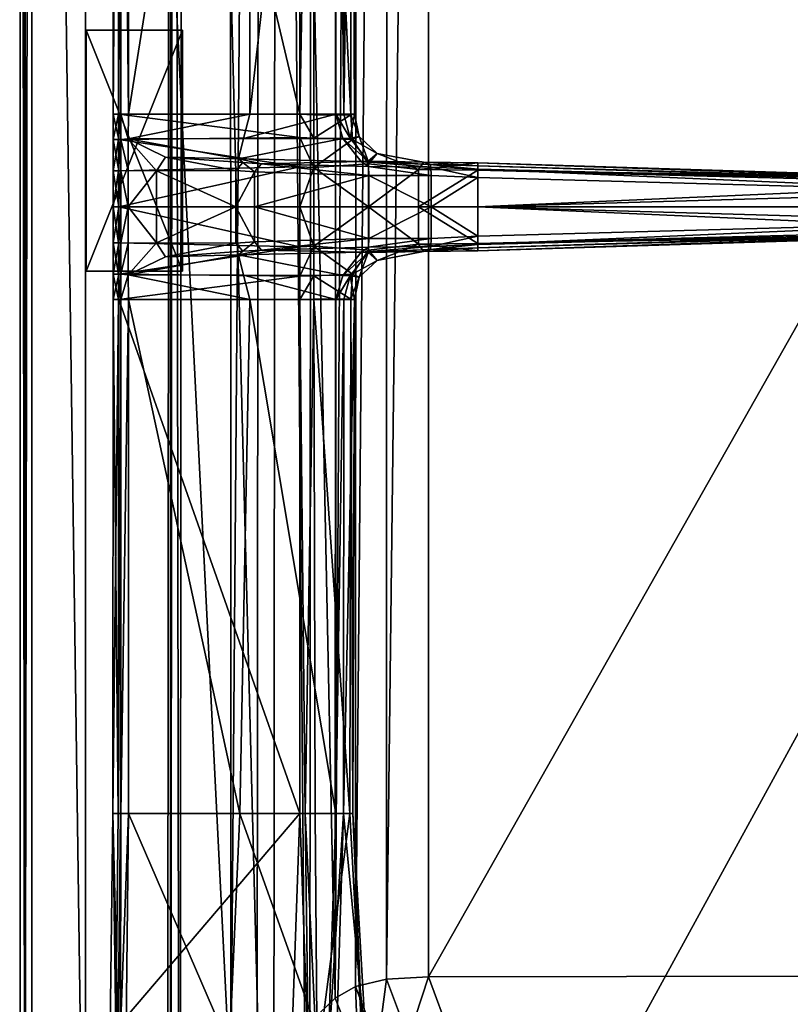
# Model space of a CAD drawing. Header units: centimetres. Extents: x -14.4 to 14.4, y -25.8 to 25.8.
# Tile 2 of 18: x -14.4 to -6.4, y -15.5 to -5.3. Entities that reach past the tile are written whole.
import ezdxf

# ---------------------------------------------------------------- set-up
doc = ezdxf.new("R2010")
doc.units = ezdxf.units.CM
doc.layers.add('VG232220', color=7, linetype='Continuous', true_color=0x1c1cb1)

msp = doc.modelspace()

# ---------------------------------------------------------------- meshes
at = {"layer": 'VG232220', "color": 54, "true_color": 0xb1941b}
mesh = msp.add_polyface(dxfattribs=at)
corners = [(-13.717, -19.545, 10.582), (-14.343, -19.37, 10.582), (-14.343, 25.21, 10.582), (-14.395, -19.348, 10.644), (-14.346, -19.302, 11.409), (-14.399, 25.118, 11.409), (-14.274, 24.823, 11.537), (-14.274, -19.297, 11.537), (-12.207, -16.4, 11.537), (-11.903, 22.216, 11.198), (-11.934, -16.182, 11.182), (-11.125, -15.409, 9.624), (10.084, -16.779, 9.648), (-9.881, -16.789, 9.647), (-10.508, -17.458, 11.234), (-14.395, 25.186, 10.644), (-10.887, -16.011, 9.63), (-11.658, -16.764, 11.205), (-10.529, -16.566, 9.64), (-11.27, -17.202, 11.205), (-13.717, 25.747, 10.875), (-13.717, -19.545, 10.875), (-11.92, -17.09, 11.537), (-9.932, -15.796, 8.963), (-9.578, -16.378, 8.963), (9.862, -16.316, 9.039), (10.395, -15.152, 8.963), (-10.159, -15.187, 8.963), (-10.914, -15.286, 9.257), (-10.906, 21.307, 9.258), (-9.767, -16.608, 9.267), (-10.683, -15.891, 9.259), (-10.327, -16.462, 9.264), (-10.592, -15.212, 9.037), (-10.586, 21.231, 9.037), (-10.153, 21.205, 8.963), (9.969, -16.598, 9.268), (-10.364, -15.819, 9.037), (-10.098, -16.152, 9.039)]
mesh.append_faces([[corners[k] for k in face] for face in [(0, 1, 2), (3, 4, 5), (6, 7, 8), (9, 10, 11), (12, 13, 14), (4, 7, 6), (1, 3, 15), (16, 11, 10), (10, 17, 16), (18, 16, 17), (17, 19, 18), (13, 18, 19), (20, 21, 0), (8, 10, 9), (22, 17, 10), (10, 8, 22), (23, 24, 25), (26, 27, 23), (11, 28, 29), (30, 13, 12), (28, 11, 16), (16, 31, 28), (31, 16, 18), (18, 32, 31), (32, 18, 13), (13, 30, 32), (28, 33, 34), (33, 27, 35), (24, 30, 36), (33, 28, 31), (31, 37, 33), (27, 33, 37), (37, 23, 27), (37, 31, 32), (32, 38, 37), (23, 37, 38), (38, 24, 23), (38, 32, 30), (30, 24, 38)]], dxfattribs={"vtx2": -1, "color": 54})
mesh = msp.add_polyface(dxfattribs=at)
corners = [(-14.343, 25.21, 10.582), (-13.717, 25.747, 10.582), (-13.717, -19.545, 10.582), (-14.399, 25.118, 11.409), (-14.395, 25.186, 10.644), (-14.395, -19.348, 10.644), (-12.207, -16.4, 11.537), (-12.215, 22.267, 11.537), (-14.274, 24.823, 11.537), (-11.125, -15.409, 9.624), (-11.113, 21.431, 9.625), (-11.903, 22.216, 11.198), (-14.346, -19.302, 11.409), (-14.343, -19.37, 10.582), (-10.56, 22.318, 9.623), (-9.854, 22.629, 9.624), (-10.593, 23.483, 11.209), (-10.966, 21.909, 9.626), (-11.273, 23.214, 11.214), (-11.726, 22.734, 11.217), (-13.717, 25.747, 10.875), (-11.965, 22.975, 11.537), (10.395, 21.116, 8.963), (-10.153, 21.205, 8.963), (-10.159, -15.187, 8.963), (10.13, 21.715, 8.963), (-10.016, 21.677, 8.963), (9.915, 22.144, 8.963), (-9.854, 22.069, 8.963), (-10.906, 21.307, 9.258), (-9.721, 22.413, 9.257), (9.881, 22.421, 9.259), (-10.392, 22.154, 9.257), (-10.765, 21.78, 9.258), (-10.586, 21.231, 9.037), (-10.914, -15.286, 9.257), (-10.592, -15.212, 9.037), (-10.246, 21.966, 9.037), (-10.448, 21.702, 9.037)]
mesh.append_faces([[corners[k] for k in face] for face in [(0, 1, 2), (3, 4, 5), (6, 7, 8), (9, 10, 11), (8, 3, 12), (4, 0, 13), (14, 15, 16), (17, 14, 18), (18, 19, 17), (10, 17, 19), (19, 11, 10), (2, 1, 20), (11, 7, 6), (7, 11, 19), (19, 21, 7), (21, 19, 18), (22, 23, 24), (25, 26, 23), (27, 28, 26), (29, 10, 9), (15, 30, 31), (30, 15, 14), (14, 32, 30), (32, 14, 17), (17, 33, 32), (33, 17, 10), (10, 29, 33), (34, 29, 35), (23, 34, 36), (28, 30, 32), (32, 37, 28), (37, 32, 33), (33, 38, 37), (28, 37, 38), (38, 26, 28), (38, 33, 29), (29, 34, 38), (26, 38, 34), (34, 23, 26)]], dxfattribs={"vtx2": -1, "color": 54})
mesh = msp.add_polyface(dxfattribs=at)
corners = [(13.85, 25.73, 10.582), (13.982, 25.573, 10.582), (-13.717, 25.747, 10.582), (13.826, 25.779, 11.409), (13.826, 25.779, 10.644), (-13.895, 25.779, 10.647), (-9.854, 22.629, 9.624), (10.004, 22.627, 9.628), (10.711, 23.483, 11.251), (13.826, 25.669, 11.537), (-13.895, 25.779, 11.411), (-13.921, 25.731, 10.585), (11.035, 21.974, 9.629), (11.307, 21.363, 9.631), (11.942, 22.253, 11.266), (10.614, 22.396, 9.632), (11.637, 22.878, 11.219), (11.268, 23.223, 11.215), (13.982, 25.573, 10.875), (-10.614, 23.778, 11.536), (10.812, 23.779, 11.537), (11.46, 23.53, 11.537), (-10.153, 21.205, 8.963), (10.395, 21.116, 8.963), (10.13, 21.715, 8.963), (-10.016, 21.677, 8.963), (9.915, 22.144, 8.963), (9.881, 22.421, 9.259), (11.126, 21.224, 9.26), (11.128, -15.244, 9.265), (10.858, 21.831, 9.259), (10.473, 22.218, 9.261), (-9.721, 22.413, 9.257), (-9.854, 22.069, 8.963), (10.823, 21.142, 9.038), (10.823, -15.175, 9.039), (10.395, -15.152, 8.963), (10.557, 21.745, 9.037), (10.318, 22.028, 9.038)]
mesh.append_faces([[corners[k] for k in face] for face in [(0, 1, 2), (3, 4, 5), (6, 7, 8), (9, 3, 10), (4, 0, 11), (12, 13, 14), (15, 12, 16), (16, 17, 15), (7, 15, 17), (17, 8, 7), (2, 1, 18), (19, 20, 9), (8, 20, 19), (17, 21, 20), (20, 8, 17), (22, 23, 24), (25, 24, 26), (27, 7, 6), (13, 28, 29), (28, 13, 12), (12, 30, 28), (30, 12, 15), (15, 31, 30), (31, 15, 7), (7, 27, 31), (26, 27, 32), (32, 33, 26), (28, 34, 35), (34, 23, 36), (34, 28, 30), (30, 37, 34), (23, 34, 37), (37, 24, 23), (37, 30, 31), (31, 38, 37), (24, 37, 38), (38, 26, 24), (38, 31, 27), (27, 26, 38)]], dxfattribs={"vtx2": -1, "color": 54})
mesh = msp.add_polyface(dxfattribs=at)
corners = [(14.342, 25.21, 10.582), (14.342, -19.37, 10.582), (13.921, -19.545, 10.582), (14.396, -19.302, 11.409), (14.394, -19.348, 10.644), (14.394, 25.186, 10.644), (11.31, -15.361, 9.643), (11.94, -16.094, 11.255), (11.942, 22.253, 11.266), (14.324, -19.297, 11.537), (14.396, 25.118, 11.409), (10.7, -16.501, 9.646), (10.084, -16.779, 9.648), (10.694, -17.449, 11.233), (11.125, -16.017, 9.646), (11.344, -17.149, 11.204), (11.74, -16.692, 11.204), (13.982, 25.573, 10.582), (13.921, -19.545, 10.875), (12.277, -15.952, 11.537), (14.324, 25.111, 11.537), (12.277, 22.31, 11.537), (12.094, -16.761, 11.537), (9.862, -16.316, 9.039), (10.208, -15.817, 8.963), (-9.932, -15.796, 8.963), (10.395, -15.152, 8.963), (-10.159, -15.187, 8.963), (10.395, 21.116, 8.963), (9.969, -16.598, 9.268), (-9.767, -16.608, 9.267), (11.128, -15.244, 9.265), (11.307, 21.363, 9.631), (10.513, -16.395, 9.267), (10.942, -15.906, 9.267), (-9.578, -16.378, 8.963), (10.823, -15.175, 9.039), (11.126, 21.224, 9.26), (10.823, 21.142, 9.038), (10.357, -16.198, 9.039), (10.636, -15.84, 9.039)]
mesh.append_faces([[corners[k] for k in face] for face in [(0, 1, 2), (3, 4, 5), (6, 7, 8), (9, 3, 10), (4, 1, 0), (11, 12, 13), (14, 11, 15), (15, 16, 14), (6, 14, 16), (16, 7, 6), (17, 2, 18), (19, 9, 20), (7, 19, 21), (22, 16, 15), (16, 22, 19), (19, 7, 16), (23, 24, 25), (25, 24, 26), (27, 26, 28), (12, 29, 30), (31, 6, 32), (29, 12, 11), (11, 33, 29), (33, 11, 14), (14, 34, 33), (34, 14, 6), (6, 31, 34), (29, 23, 35), (36, 31, 37), (26, 36, 38), (23, 29, 33), (33, 39, 23), (39, 33, 34), (34, 40, 39), (23, 39, 40), (40, 24, 23), (40, 34, 31), (31, 36, 40), (24, 40, 36), (36, 26, 24)]], dxfattribs={"vtx2": -1, "color": 54})
at = {"layer": 'VG232220', "color": 251, "true_color": 0x565656}
mesh = msp.add_polyface(dxfattribs=at)
corners = [(-12.738, -24.456, 0.182), (12.877, -24.456, 10.538), (-12.804, 23.716, 10.538), (12.887, 23.716, 10.538), (12.747, -24.456, 0.182), (-12.738, -24.586, 10.538), (-12.836, 19.316, 4.946), (-12.738, -24.586, 0.312), (-12.868, -24.456, 0.312), (12.747, -24.586, 10.538), (-12.673, 23.846, 10.538), (12.757, 23.846, 10.538), (12.877, -24.456, 0.312), (12.747, -24.586, 0.312), (-12.868, -24.456, 10.538), (-12.738, -24.553, 0.214), (-12.835, -24.553, 0.312), (-12.835, -24.456, 0.214), (12.844, -24.553, 10.538), (-12.771, 23.814, 10.538), (12.854, 23.814, 10.538), (12.844, -24.456, 0.214), (12.844, -24.553, 0.312), (12.747, -24.553, 0.214), (-12.835, -24.553, 10.538), (-12.811, -24.529, 0.214), (12.82, -24.529, 0.214), (11.453, 22.986, 10.033), (11.932, -21.927, 10.033), (12.747, -24.586, 4.946), (-12.868, -24.456, 4.946), (12.887, 23.716, 4.946), (12.877, -24.456, 4.946), (12.757, 23.846, 4.946), (-12.804, 23.716, 4.946), (12.844, -24.553, 4.946), (-12.835, -24.553, 4.946), (12.854, 23.814, 4.946), (-12.771, 23.814, 4.946), (12.882, 19.316, 10.538), (12.752, 19.316, 0.182), (-12.836, 19.316, 10.538), (-12.836, 19.316, 0.312), (12.882, 19.316, 0.312), (-12.705, 19.316, 0.182), (12.849, 19.316, 0.214), (-12.803, 19.316, 0.214), (11.937, 19.818, 10.033), (-11.735, 19.816, 10.033), (12.882, 19.316, 4.946), (-11.335, 22.985, 10.033), (-11.765, -21.928, 10.033), (-12.673, 23.846, 4.946), (-12.738, -24.586, 4.946), (-11.335, 22.19, 6.343), (-11.365, 19.816, 6.343), (-11.394, -21.928, 6.343), (11.443, -21.927, 6.343), (11.448, 19.818, 6.343), (11.453, 22.192, 6.343)]
mesh.append_faces([[corners[k] for k in face] for face in [(0, 25, 17), (4, 26, 23), (0, 15, 25), (4, 21, 26), (3, 20, 27), (20, 11, 27), (10, 19, 50), (19, 2, 50), (14, 24, 51), (24, 5, 51), (9, 18, 28), (18, 1, 28)]], dxfattribs={"color": 251})
mesh.append_faces([[corners[k] for k in face] for face in [(43, 49, 32), (32, 12, 43), (22, 35, 29), (29, 13, 22), (16, 36, 30), (30, 8, 16), (16, 25, 15), (15, 7, 16), (8, 17, 25), (25, 16, 8), (22, 26, 21), (21, 12, 22), (13, 23, 26), (26, 22, 13), (12, 32, 35), (35, 22, 12), (7, 53, 36), (36, 16, 7), (39, 47, 28), (28, 1, 39), (10, 50, 27), (27, 11, 10), (41, 48, 50), (50, 2, 41), (3, 39, 49), (49, 31, 3), (14, 41, 6), (6, 30, 14), (9, 5, 53), (53, 29, 9), (18, 9, 29), (29, 35, 18), (24, 14, 30), (30, 36, 24), (20, 3, 31), (31, 37, 20), (19, 10, 52), (52, 38, 19), (1, 18, 35), (35, 32, 1), (5, 24, 36), (36, 53, 5), (11, 20, 37), (37, 33, 11), (2, 19, 38), (38, 34, 2), (8, 30, 6), (6, 42, 8), (4, 0, 44), (44, 40, 4), (21, 4, 40), (40, 45, 21), (17, 8, 42), (42, 46, 17), (12, 21, 45), (45, 43, 12), (0, 17, 46), (46, 44, 0), (39, 3, 27), (27, 47, 39), (41, 14, 51), (51, 48, 41), (1, 32, 49), (49, 39, 1), (2, 34, 6), (6, 41, 2), (13, 29, 53), (53, 7, 13), (23, 13, 7), (7, 15, 23), (4, 23, 15), (15, 0, 4), (5, 9, 28), (28, 51, 5), (11, 33, 52), (52, 10, 11), (59, 54, 55), (55, 58, 59), (56, 57, 58), (58, 55, 56), (50, 48, 55), (55, 54, 50), (48, 51, 56), (56, 55, 48), (51, 28, 57), (57, 56, 51), (28, 47, 58), (58, 57, 28), (47, 27, 59), (59, 58, 47), (27, 50, 54), (54, 59, 27), (37, 38, 52), (52, 33, 37), (38, 37, 31), (31, 34, 38), (34, 31, 49), (49, 6, 34), (6, 49, 43), (43, 42, 6), (45, 46, 42), (42, 43, 45), (46, 45, 40), (40, 44, 46)]], dxfattribs={"vtx2": -1, "color": 251})
at = {"layer": 'VG232220', "color": 224, "true_color": 0x8a086e}
mesh = msp.add_polyface(dxfattribs=at)
corners = [(-10.926, -6.244, 11.766), (-11.037, -6.244, 12.409), (-10.971, -6.492, 12.407), (-10.964, -6.249, 11.714), (-10.877, -6.474, 11.765), (-11.12, -6.244, 12.467), (-13.274, -6.498, 12.467), (-13.271, -6.244, 12.467), (-13.349, -6.244, 12.452), (-11.491, -6.244, 11.917), (-11.346, -6.249, 11.714), (-11.346, -6.491, 11.714), (-13.369, -6.244, 11.925), (-11.491, -6.486, 11.917), (-12.012, -6.244, 12.467), (-12.076, -6.497, 12.467), (-10.971, 1.928, 12.407), (-11.037, 1.68, 12.409), (-10.926, 1.68, 11.766), (-10.877, 1.911, 11.765), (-10.964, 1.686, 11.714), (-11.346, 1.686, 11.714), (-11.491, 1.68, 11.917), (-13.349, 1.68, 12.452), (-13.271, 1.68, 12.467), (-13.375, 1.68, 12.407), (-13.375, -6.244, 12.407), (-11.12, 1.68, 12.467), (-13.369, 1.68, 11.925), (-13.429, -6.244, 12), (-13.429, 1.68, 12), (-12.012, 1.68, 12.467), (-11.346, 1.928, 11.714), (-11.491, 1.922, 11.917), (-12.076, 1.934, 12.467)]
mesh.append_faces([[corners[k] for k in face] for face in [(0, 1, 2), (3, 0, 4), (2, 1, 5), (6, 7, 8), (9, 10, 11), (12, 9, 13), (5, 14, 15), (16, 17, 18), (19, 18, 20), (21, 10, 9), (9, 22, 21), (23, 8, 7), (7, 24, 23), (25, 26, 8), (8, 23, 25), (27, 5, 1), (1, 17, 27), (27, 17, 16), (28, 12, 29), (29, 30, 28), (18, 17, 1), (1, 0, 18), (28, 22, 9), (9, 12, 28), (27, 31, 14), (14, 5, 27), (25, 30, 29), (29, 26, 25), (31, 24, 7), (7, 14, 31), (21, 20, 3), (3, 10, 21), (20, 18, 0), (0, 3, 20), (32, 21, 22), (33, 22, 28), (34, 31, 27)]], dxfattribs={"vtx2": -1, "color": 224})
at = {"layer": 'VG232220', "color": 176, "true_color": 0x080888}
mesh = msp.add_polyface(dxfattribs=at)
corners = [(-13.71, -7.872, 0.891), (-13.71, -5.372, 0.891), (-13.71, -7.872, 3.391), (-13.71, -5.372, 3.391), (-12.71, -7.872, 0.891), (-12.71, -5.372, 0.891), (-12.71, -7.872, 3.391), (-12.71, -5.372, 3.391)]
mesh.append_faces([[corners[k] for k in face] for face in [(0, 2, 3), (3, 1, 0), (4, 5, 7), (7, 6, 4), (0, 1, 5), (5, 4, 0), (1, 3, 7), (7, 5, 1), (3, 2, 6), (6, 7, 3), (2, 0, 4), (4, 6, 2)]], dxfattribs={"vtx2": -1, "color": 176})
at = {"layer": 'VG232220', "color": 224, "true_color": 0x8a086e}
mesh = msp.add_polyface(dxfattribs=at)
corners = [(-12.012, -6.244, 12.467), (-13.271, -6.244, 12.467), (-13.274, -6.498, 12.467), (-12.076, -6.497, 12.467), (-10.971, -6.492, 12.407), (-10.877, -6.474, 11.765), (-10.926, -6.244, 11.766), (-11.346, -6.797, 11.714), (-11.346, -6.491, 11.714), (-10.947, -6.508, 11.719), (-10.782, -6.757, 11.716), (-10.964, -6.249, 11.714), (-12.978, -6.831, 12.467), (-12.885, -6.688, 12.468), (-10.784, -6.732, 12.431), (-10.69, -6.65, 11.744), (-11.346, -6.249, 11.714), (-11.12, -6.244, 12.467), (-11.047, -6.495, 12.467), (-10.857, -6.736, 12.49), (-13.375, -6.244, 12.407), (-13.429, -6.244, 12), (-13.429, -6.507, 12), (-13.375, -6.507, 12.407), (-13.349, -6.244, 12.452), (-13.349, -6.507, 12.452), (-13.369, -6.244, 11.925), (-13.369, -6.507, 11.925), (-13.429, -6.831, 12), (-13.375, -6.831, 12.407), (-13.369, -6.831, 11.925), (-13.274, -6.829, 12.467), (-11.491, -6.486, 11.917), (-11.491, -6.244, 11.917), (-11.491, -6.791, 11.917), (-12.129, -6.706, 12.476)]
mesh.append_faces([[corners[k] for k in face] for face in [(0, 1, 2), (2, 3, 0), (4, 5, 6), (7, 8, 9), (9, 10, 7), (5, 9, 11), (12, 13, 2), (14, 15, 5), (5, 4, 14), (8, 16, 11), (11, 9, 8), (15, 10, 9), (9, 5, 15), (17, 18, 4), (18, 19, 14), (14, 4, 18), (20, 21, 22), (22, 23, 20), (24, 20, 23), (23, 25, 24), (21, 26, 27), (27, 22, 21), (23, 22, 28), (25, 23, 29), (22, 27, 30), (24, 25, 2), (31, 2, 25), (8, 32, 33), (32, 8, 7), (32, 27, 26), (27, 32, 34), (35, 19, 18), (18, 3, 35), (3, 18, 17), (2, 13, 35), (35, 3, 2)]], dxfattribs={"vtx2": -1, "color": 224})
mesh = msp.add_polyface(dxfattribs=at)
corners = [(-12.978, -7.578, 12.467), (-12.157, -7.582, 13.073), (-12.157, -7.205, 13.073), (-12.978, -7.205, 12.467), (-11.491, -7.618, 11.917), (-13.369, -7.578, 11.925), (-13.369, -7.205, 11.925), (-11.491, -7.205, 11.917), (-13.274, -7.205, 12.467), (-13.274, -7.58, 12.467), (-13.375, -7.578, 12.407), (-13.375, -7.205, 12.407), (-13.429, -7.205, 12), (-13.429, -7.578, 12), (-13.349, -7.578, 12.452), (-13.349, -7.205, 12.452), (-13.274, -6.498, 12.467), (-13.274, -6.829, 12.467), (-12.978, -6.831, 12.467), (-12.084, -6.744, 13.042), (-12.129, -6.706, 12.476), (-12.885, -6.688, 12.468), (-12.157, -6.828, 13.073), (-13.429, -6.831, 12), (-13.375, -6.831, 12.407), (-13.375, -6.507, 12.407), (-13.349, -6.831, 12.452), (-13.349, -6.507, 12.452), (-13.369, -6.831, 11.925), (-13.429, -6.507, 12), (-11.491, -6.791, 11.917), (-13.369, -6.507, 11.925)]
mesh.append_faces([[corners[k] for k in face] for face in [(19, 20, 21)]], dxfattribs={"color": 224})
mesh.append_faces([[corners[k] for k in face] for face in [(0, 1, 2), (2, 3, 0), (4, 5, 6), (6, 7, 4), (0, 3, 8), (8, 9, 0), (10, 11, 12), (12, 13, 10), (14, 15, 11), (11, 10, 14), (13, 12, 6), (6, 5, 13), (8, 15, 14), (14, 9, 8), (16, 17, 18), (22, 19, 21), (21, 18, 22), (23, 24, 25), (24, 26, 27), (28, 23, 29), (27, 26, 17), (30, 28, 31), (18, 3, 2), (2, 22, 18), (30, 7, 6), (6, 28, 30), (18, 17, 8), (8, 3, 18), (24, 23, 12), (12, 11, 24), (26, 24, 11), (11, 15, 26), (23, 28, 6), (6, 12, 23), (8, 17, 26), (26, 15, 8)]], dxfattribs={"vtx2": -1, "color": 224})
mesh = msp.add_polyface(dxfattribs=at)
corners = [(-11.962, -7.568, 13.139), (-11.962, -7.205, 13.139), (-12.157, -7.205, 13.073), (-12.157, -7.582, 13.073), (-10.131, -7.205, 13.136), (-10.776, -7.205, 13.136), (-10.776, -7.531, 13.136), (-10.782, -7.205, 11.716), (-10.263, -7.205, 11.712), (-10.263, -7.592, 11.712), (-10.782, -7.653, 11.716), (-11.346, -7.612, 11.714), (-11.346, -7.205, 11.714), (-11.491, -7.205, 11.917), (-11.491, -7.618, 11.917), (-10.142, -6.765, 12.473), (-10.784, -6.732, 12.431), (-10.857, -6.736, 12.49), (-10.211, -6.741, 11.751), (-10.69, -6.65, 11.744), (-10.263, -6.817, 11.712), (-10.782, -6.757, 11.716), (-11.962, -6.842, 13.139), (-11.891, -6.757, 13.095), (-12.084, -6.744, 13.042), (-12.157, -6.828, 13.073), (-10.781, -6.788, 13.077), (-10.776, -6.878, 13.136), (-10.131, -6.878, 13.136), (-11.346, -6.797, 11.714), (-11.491, -6.791, 11.917), (-11.491, -6.486, 11.917), (-10.132, -6.792, 13.077), (-12.129, -6.706, 12.476)]
mesh.append_faces([[corners[k] for k in face] for face in [(15, 16, 17), (17, 23, 26)]], dxfattribs={"color": 224})
mesh.append_faces([[corners[k] for k in face] for face in [(0, 1, 2), (2, 3, 0), (4, 5, 6), (7, 8, 9), (9, 10, 7), (11, 12, 7), (6, 5, 1), (1, 0, 6), (13, 12, 11), (11, 14, 13), (16, 15, 18), (18, 19, 16), (20, 21, 19), (19, 18, 20), (22, 23, 24), (24, 25, 22), (26, 27, 28), (27, 26, 23), (23, 22, 27), (29, 30, 31), (22, 25, 2), (2, 1, 22), (27, 5, 4), (17, 26, 32), (32, 15, 17), (23, 17, 33), (33, 24, 23), (7, 21, 20), (20, 8, 7), (29, 21, 7), (7, 12, 29), (27, 22, 1), (1, 5, 27), (13, 30, 29), (29, 12, 13)]], dxfattribs={"vtx2": -1, "color": 224})
mesh = msp.add_polyface(dxfattribs=at)
corners = [(-10.142, -7.645, 12.473), (-9.646, -7.629, 12.473), (-9.646, -7.594, 13.077), (-10.132, -7.617, 13.077), (-10.211, -7.668, 11.751), (-9.646, -7.659, 11.762), (-10.263, -7.592, 11.712), (-9.646, -7.583, 11.723), (-4.231, -7.46, 12.974), (-4.231, -7.475, 12.804), (-4.231, -7.49, 12.528), (-10.781, -7.621, 13.077), (-10.131, -7.531, 13.136), (-9.646, -7.508, 13.136), (-4.231, -7.359, 13.044), (-10.776, -7.531, 13.136), (-10.131, -7.205, 13.136), (-10.263, -7.205, 11.712), (-9.646, -7.205, 11.723), (-4.231, -7.443, 12.488), (-10.857, -7.673, 12.49), (-9.646, -7.205, 13.136), (-10.142, -6.765, 12.473), (-10.132, -6.792, 13.077), (-9.646, -6.815, 13.077), (-9.646, -6.78, 12.473), (-10.211, -6.741, 11.751), (-9.646, -6.75, 11.762), (-10.263, -6.817, 11.712), (-9.646, -6.826, 11.723), (-4.231, -6.949, 12.974), (-10.131, -6.878, 13.136), (-10.781, -6.788, 13.077), (-9.646, -6.901, 13.136), (-10.776, -6.878, 13.136)]
mesh.append_faces([[corners[k] for k in face] for face in [(0, 1, 2), (2, 3, 0), (4, 5, 1), (1, 0, 4), (6, 7, 5), (5, 4, 6), (8, 2, 1), (9, 1, 5), (10, 5, 7), (11, 3, 12), (3, 2, 13), (13, 12, 3), (14, 13, 2), (15, 12, 16), (7, 6, 17), (17, 18, 7), (19, 7, 18), (20, 0, 3), (13, 21, 16), (16, 12, 13), (21, 13, 14), (22, 23, 24), (24, 25, 22), (26, 22, 25), (25, 27, 26), (28, 26, 27), (27, 29, 28), (25, 24, 30), (31, 23, 32), (23, 31, 33), (33, 24, 23), (16, 31, 34), (29, 18, 17), (17, 28, 29), (33, 31, 16), (16, 21, 33)]], dxfattribs={"vtx2": -1, "color": 224})
mesh = msp.add_polyface(dxfattribs=at)
corners = [(-9.646, -7.629, 12.473), (-4.231, -7.475, 12.804), (-4.231, -7.46, 12.974), (-9.646, -7.659, 11.762), (-4.231, -7.49, 12.528), (-9.646, -7.583, 11.723), (-4.231, -7.443, 12.488), (-2.891, -7.465, 12.774), (-2.942, -7.435, 12.961), (-2.891, -7.446, 12.612), (-9.646, -7.594, 13.077), (-4.231, -7.359, 13.044), (-2.965, -7.342, 13.027), (-9.646, -7.205, 11.723), (-4.231, -7.205, 12.488), (-2.891, -7.416, 12.51), (-4.231, -7.205, 13.044), (-9.646, -7.205, 13.136), (-2.965, -7.205, 13.027), (-4.231, -6.949, 12.974), (-4.231, -6.934, 12.804), (-9.646, -6.78, 12.473), (-9.646, -6.75, 11.762), (-4.231, -6.919, 12.528), (-9.646, -6.826, 11.723), (-4.231, -6.966, 12.488), (-2.942, -6.974, 12.961), (-2.891, -6.945, 12.774), (-2.894, -6.964, 12.61), (-2.891, -7.01, 12.51), (-9.646, -6.815, 13.077), (-9.646, -6.901, 13.136), (-4.231, -7.05, 13.044), (-2.965, -7.067, 13.027)]
mesh.append_faces([[corners[k] for k in face] for face in [(0, 1, 2), (3, 4, 1), (5, 6, 4), (1, 7, 8), (8, 2, 1), (7, 1, 4), (9, 4, 6), (10, 2, 11), (2, 8, 12), (12, 11, 2), (13, 14, 6), (15, 6, 14), (11, 16, 17), (12, 18, 16), (16, 11, 12), (19, 20, 21), (22, 21, 20), (20, 23, 22), (24, 22, 23), (23, 25, 24), (20, 19, 26), (26, 27, 20), (23, 20, 27), (27, 28, 23), (25, 23, 28), (28, 29, 25), (30, 31, 32), (32, 19, 30), (19, 32, 33), (33, 26, 19), (25, 14, 13), (13, 24, 25), (14, 25, 29), (32, 31, 17), (17, 16, 32), (33, 32, 16), (16, 18, 33)]], dxfattribs={"vtx2": -1, "color": 224})
mesh = msp.add_polyface(dxfattribs=at)
corners = [(-11.491, -8.166, 11.917), (-11.346, -8.16, 11.714), (-11.437, -13.494, 11.77), (-10.964, -8.16, 11.714), (-10.973, -13.494, 11.711), (-10.926, -8.166, 11.766), (-10.943, -13.494, 11.758), (-11.12, -13.494, 12.467), (-11.12, -8.166, 12.467), (-12.012, -8.166, 12.467), (-10.142, -7.645, 12.473), (-10.857, -7.673, 12.49), (-10.784, -7.678, 12.431), (-10.69, -7.759, 11.744), (-10.211, -7.668, 11.751), (-10.971, -7.918, 12.407), (-11.037, -8.166, 12.409), (-10.877, -7.935, 11.765), (-10.263, -7.592, 11.712), (-10.782, -7.653, 11.716), (-11.346, -7.612, 11.714), (-10.947, -7.902, 11.719), (-11.346, -7.918, 11.714), (-11.047, -7.915, 12.467), (-10.131, -7.531, 13.136), (-10.776, -7.531, 13.136), (-10.781, -7.621, 13.077), (-11.962, -7.568, 13.139), (-11.891, -7.652, 13.095), (-11.491, -7.924, 11.917), (-11.491, -7.618, 11.917), (-10.132, -7.617, 13.077), (-12.129, -7.703, 12.476), (-12.076, -7.912, 12.467), (-10.782, -7.205, 11.716)]
mesh.append_faces([[corners[k] for k in face] for face in [(10, 11, 12), (11, 26, 28)]], dxfattribs={"color": 224})
mesh.append_faces([[corners[k] for k in face] for face in [(0, 1, 2), (1, 3, 4), (3, 5, 6), (7, 8, 9), (12, 13, 14), (14, 10, 12), (15, 16, 5), (5, 17, 15), (18, 14, 13), (13, 19, 18), (20, 19, 21), (21, 22, 20), (17, 5, 3), (3, 21, 17), (12, 15, 17), (17, 13, 12), (22, 21, 3), (3, 1, 22), (13, 17, 21), (21, 19, 13), (8, 16, 15), (15, 23, 8), (23, 15, 12), (12, 11, 23), (24, 25, 26), (25, 27, 28), (28, 26, 25), (0, 29, 22), (22, 1, 0), (29, 30, 20), (20, 22, 29), (31, 26, 11), (23, 11, 32), (8, 23, 33), (34, 19, 20)]], dxfattribs={"vtx2": -1, "color": 224})
mesh = msp.add_polyface(dxfattribs=at)
corners = [(-13.375, -8.166, 12.407), (-13.429, -8.166, 12), (-13.431, -13.494, 11.968), (-12.012, -8.166, 12.467), (-12.076, -7.912, 12.467), (-13.274, -7.911, 12.467), (-13.271, -8.166, 12.467), (-12.885, -7.721, 12.468), (-12.978, -7.578, 12.467), (-13.274, -7.58, 12.467), (-12.084, -7.665, 13.042), (-12.129, -7.703, 12.476), (-12.157, -7.582, 13.073), (-11.962, -7.568, 13.139), (-11.891, -7.652, 13.095), (-13.375, -7.902, 12.407), (-13.429, -7.902, 12), (-13.349, -8.166, 12.452), (-13.349, -7.902, 12.452), (-13.369, -7.902, 11.925), (-13.369, -8.166, 11.925), (-13.375, -7.578, 12.407), (-13.429, -7.578, 12), (-13.349, -7.578, 12.452), (-13.369, -7.578, 11.925), (-11.491, -7.924, 11.917), (-11.491, -8.166, 11.917), (-11.491, -7.618, 11.917), (-10.857, -7.673, 12.49), (-11.047, -7.915, 12.467), (-11.12, -8.166, 12.467)]
mesh.append_faces([[corners[k] for k in face] for face in [(10, 7, 11)]], dxfattribs={"color": 224})
mesh.append_faces([[corners[k] for k in face] for face in [(0, 1, 2), (3, 4, 5), (5, 6, 3), (5, 7, 8), (8, 9, 5), (12, 8, 7), (7, 10, 12), (13, 12, 10), (10, 14, 13), (0, 15, 16), (16, 1, 0), (17, 18, 15), (15, 0, 17), (1, 16, 19), (19, 20, 1), (15, 21, 22), (22, 16, 15), (18, 23, 21), (21, 15, 18), (16, 22, 24), (24, 19, 16), (17, 6, 5), (5, 18, 17), (18, 5, 9), (9, 23, 18), (20, 19, 25), (25, 26, 20), (27, 25, 19), (19, 24, 27), (14, 10, 11), (11, 28, 14), (11, 4, 29), (4, 3, 30), (5, 4, 11), (11, 7, 5)]], dxfattribs={"vtx2": -1, "color": 224})
mesh = msp.add_polyface(dxfattribs=at)
corners = [(-11.492, -13.494, 11.86), (-11.437, -13.494, 11.77), (-11.402, -16.096, 11.105), (-13.353, -15.729, 12.468), (-13.295, -15.729, 12.497), (-13.271, -13.494, 12.467), (-13.349, -13.494, 12.452), (-13.378, -15.729, 12.423), (-13.352, -13.494, 12.422), (-11.04, -13.494, 12.408), (-11.12, -13.494, 12.467), (-11.202, -16.049, 12.499), (-13.403, -15.729, 11.747), (-13.462, -15.729, 11.822), (-13.431, -13.494, 11.968), (-13.378, -13.494, 11.892), (-10.797, -16.024, 11.094), (-10.943, -13.494, 11.758), (-11.312, -16.084, 11.042), (-11.335, -13.494, 11.711), (-10.973, -13.494, 11.711), (-10.835, -16.029, 11.042), (-11.491, -8.166, 11.917), (-13.271, -8.166, 12.467), (-13.349, -8.166, 12.452), (-13.375, -8.166, 12.407), (-11.037, -8.166, 12.409), (-11.12, -8.166, 12.467), (-13.429, -8.166, 12), (-13.369, -8.166, 11.925), (-10.926, -8.166, 11.766), (-12.115, -13.497, 12.472), (-12.012, -8.166, 12.467), (-11.346, -8.16, 11.714), (-10.964, -8.16, 11.714), (-12.222, -15.917, 12.493)]
mesh.append_faces([[corners[k] for k in face] for face in [(19, 1, 33)]], dxfattribs={"color": 224})
mesh.append_faces([[corners[k] for k in face] for face in [(0, 1, 2), (3, 4, 5), (5, 6, 3), (7, 3, 6), (6, 8, 7), (9, 10, 11), (12, 13, 14), (14, 15, 12), (16, 17, 9), (12, 15, 0), (7, 8, 14), (14, 13, 7), (18, 19, 20), (21, 20, 17), (1, 0, 22), (6, 5, 23), (23, 24, 6), (8, 6, 24), (24, 25, 8), (10, 9, 26), (26, 27, 10), (15, 14, 28), (28, 29, 15), (9, 17, 30), (30, 26, 9), (0, 15, 29), (29, 22, 0), (31, 32, 23), (23, 5, 31), (14, 8, 25), (20, 19, 33), (17, 20, 34), (1, 19, 18), (35, 31, 5), (11, 10, 31), (32, 31, 10)]], dxfattribs={"vtx2": -1, "color": 224})
mesh = msp.add_polyface(dxfattribs=at)
corners = [(-10.797, -16.024, 11.094), (-11.119, -16.049, 12.444), (-11.053, -16.422, 12.444), (-10.778, -17.177, 10.972), (-11.224, -16.636, 10.959), (-10.75, -16.365, 10.982), (-11.402, -16.096, 11.105), (-11.587, -16.138, 11.714), (-11.492, -13.494, 11.86), (-11.312, -16.084, 11.042), (-10.835, -16.029, 11.042), (-11.202, -16.049, 12.499), (-11.04, -13.494, 12.408), (-11.155, -16.483, 12.499), (-10.855, -16.822, 12.499), (-10.765, -16.733, 12.444), (-13.403, -15.729, 11.747), (-10.973, -13.494, 11.711), (-11.3, -16.683, 11.019), (-11.435, -16.842, 11.714), (-13.353, -15.729, 12.468), (-13.353, -17.012, 12.468), (-13.295, -17.012, 12.497), (-13.295, -15.729, 12.497), (-13.378, -15.729, 12.423), (-13.378, -17.012, 12.423), (-13.403, -17.012, 11.749), (-13.462, -17.012, 11.824), (-13.462, -15.729, 11.822), (-11.437, -13.494, 11.77), (-10.791, -17.193, 11.031), (-13.271, -13.494, 12.467), (-12.222, -15.917, 12.493), (-12.115, -13.497, 12.472), (-12.069, -16.685, 12.498)]
mesh.append_faces([[corners[k] for k in face] for face in [(0, 1, 2), (3, 4, 5), (6, 7, 8), (4, 9, 10), (10, 5, 4), (11, 1, 12), (11, 13, 2), (2, 1, 11), (13, 14, 15), (15, 2, 13), (12, 1, 0), (8, 7, 16), (17, 10, 9), (7, 6, 18), (18, 19, 7), (20, 21, 22), (22, 23, 20), (24, 25, 21), (21, 20, 24), (16, 26, 27), (27, 28, 16), (28, 27, 25), (25, 24, 28), (9, 6, 29), (4, 18, 6), (6, 9, 4), (30, 18, 4), (7, 19, 26), (26, 16, 7), (31, 23, 32), (33, 32, 11), (23, 22, 34), (34, 32, 23), (14, 13, 34), (13, 11, 32), (32, 34, 13)]], dxfattribs={"vtx2": -1, "color": 224})
mesh = msp.add_polyface(dxfattribs=at)
corners = [(-10.053, -16.569, 10.967), (-9.275, -16.578, 10.967), (-9.275, -17.191, 10.942), (-10.489, -16.54, 10.967), (-10.05, -17.238, 10.948), (-11.053, -16.422, 12.444), (-10.721, -16.335, 11.069), (-10.797, -16.024, 11.094), (-10.459, -16.47, 11.046), (-10.037, -16.5, 11.039), (-10.75, -16.365, 10.982), (-10.778, -17.177, 10.972), (-10.835, -16.029, 11.042), (-10.765, -16.733, 12.444), (-10.943, -13.494, 11.758), (-10.305, -16.87, 12.444), (-9.275, -16.868, 12.448), (-9.275, -16.501, 11.052), (-10.855, -16.822, 12.499), (-10.303, -16.956, 12.499), (-9.275, -16.951, 12.508), (-7.493, -16.868, 12.433), (-7.194, -16.501, 11.052), (-6.954, -16.807, 10.892), (-7.074, -16.818, 10.948), (-7.074, -16.528, 10.948), (-7.074, -16.488, 11.053), (-6.954, -16.476, 10.997), (-7.038, -16.898, 10.995), (-7.17, -16.932, 11.014), (-7.194, -16.83, 10.958), (-7.194, -16.544, 10.967), (-6.544, -16.696, 11.922)]
mesh.append_faces([[corners[k] for k in face] for face in [(0, 1, 2), (3, 0, 4), (5, 6, 7), (0, 3, 8), (8, 9, 0), (10, 3, 11), (6, 10, 12), (12, 7, 6), (13, 8, 6), (6, 5, 13), (8, 3, 10), (10, 6, 8), (14, 7, 12), (9, 15, 16), (16, 17, 9), (0, 9, 17), (17, 1, 0), (13, 18, 19), (19, 15, 13), (20, 16, 15), (17, 16, 21), (21, 22, 17), (23, 24, 25), (25, 26, 27), (28, 29, 30), (30, 24, 28), (24, 30, 31), (31, 25, 24), (31, 22, 26), (26, 25, 31), (32, 22, 21), (1, 31, 30), (30, 2, 1), (17, 22, 31), (31, 1, 17), (15, 9, 8), (8, 13, 15)]], dxfattribs={"vtx2": -1, "color": 224})

doc.saveas('drawing.dxf')
